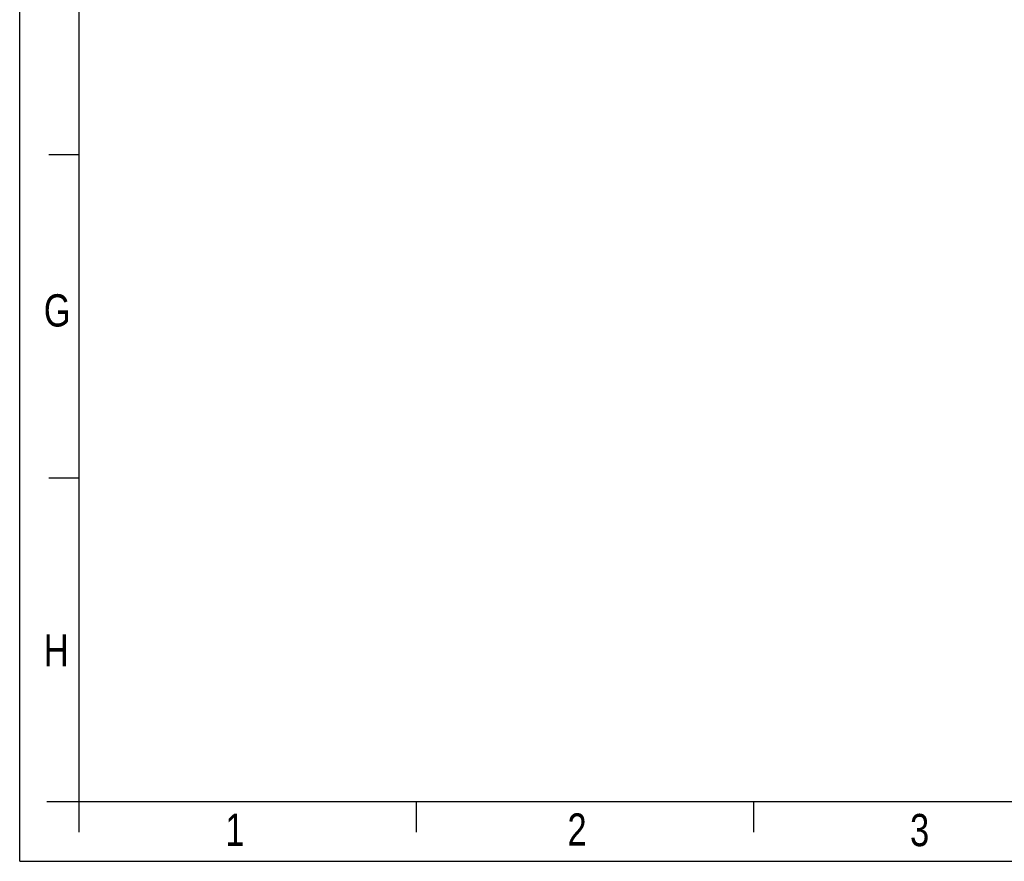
# Model space of a CAD drawing. Header units: millimetres. Extents: x 0 to 594, y 0 to 420.
# Tile 1 of 94: x 0 to 153, y 0 to 131. Entities that reach past the tile are written whole.
import ezdxf

# ---------------------------------------------------------------- set-up
doc = ezdxf.new("R2010")
doc.units = ezdxf.units.MM
doc.layers.add('SLD-0', color=7, linetype='Continuous')
doc.styles.add('SLDTEXTSTYLE0', font='GOTHIC.TTF', dxfattribs={"width": 0.8})

msp = doc.modelspace()

# ---------------------------------------------------------------- linework, layer by layer
at = {"layer": 'SLD-0'}
for p, q in [((0, 0), (0, 420)), ((9.227, 4.521), (9.227, 415.479)), ((9.227, 109.613), (4.521, 109.613)), ((9.227, 59.42), (4.521, 59.42)), ((590.983, 9.227), (4.192, 9.227)), ((61.549, 9.227), (61.549, 4.521)), ((113.872, 9.227), (113.872, 4.521)), ((0, 0), (594, 0))]:
    msp.add_line(p, q, dxfattribs=at)

# ---------------------------------------------------------------- texts
at = {"color": 7, "linetype": 'Continuous', "lineweight": 0, "char_height": 5, "attachment_point": 1, "style": 'SLDTEXTSTYLE0'}
for s, insert in [('G', (3.738, 87.977)), ('H', (3.738, 35.23))]:
    msp.add_mtext(s, dxfattribs=dict(at, insert=insert))
at = {"layer": 'SLD-0', "char_height": 5, "attachment_point": 1, "style": 'SLDTEXTSTYLE0'}
for s, insert in [('1', (31.895, 7.399)), ('2', (85.009, 7.431)), ('3', (138.17, 7.349))]:
    msp.add_mtext(s, dxfattribs=dict(at, insert=insert))

doc.saveas('drawing.dxf')
